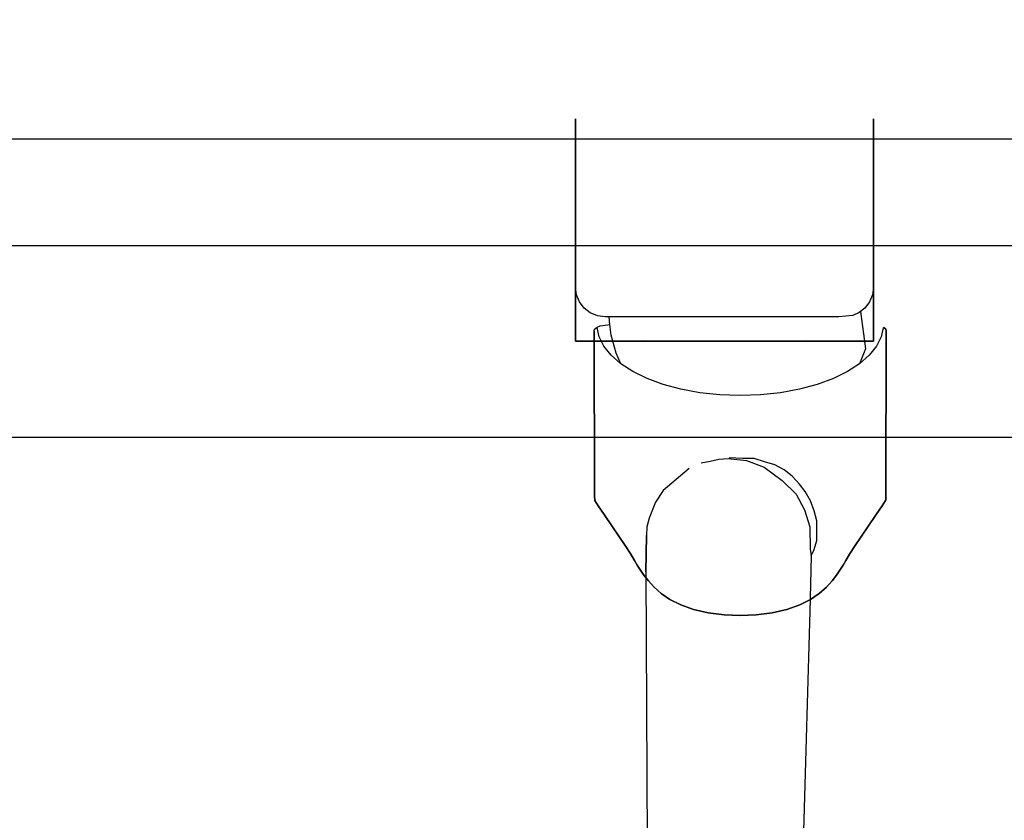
# Model space of a CAD drawing. Header units: millimetres. Extents: x -989 to -850, y -581 to -509.
# Tile 13 of 52: x -957.695 to -957.53, y -579.494 to -579.36. Entities that reach past the tile are written whole.
import ezdxf

# ---------------------------------------------------------------- set-up
doc = ezdxf.new("R2010")
doc.units = ezdxf.units.MM
doc.header["$LTSCALE"] = 0.2
doc.layers.add('A-ALBA-0', color=253, linetype='Continuous')
doc.layers.add('A-ANNO-NIV', color=2, linetype='Continuous')
doc.styles.add('BIS-COTA', font='swissb.ttf')
doc.styles.add('BIS-COTA-ACUM', font='swissi.ttf', dxfattribs={"oblique": 20})
doc.dimstyles.new('BIS-COTA-ACUM', dxfattribs={"dimscale": 0.9, "dimtxt": 0.0016, "dimasz": 0.001, "dimexe": 0.0035, "dimexo": 0, "dimgap": 0.0005, "dimtad": 1, "dimdec": 1, "dimlfac": 100, "dimrnd": 1, "dimzin": 9, "dimdsep": 46, "dimtxsty": 'BIS-COTA-ACUM', "dimblk1": 'MARK1', "dimblk2": 'MARK2', "dimsah": 1, "dimcen": 0, "dimclrd": 1, "dimclre": 256, "dimclrt": 256, "dimaunit": 1, "dimadec": 0, "dimazin": 0, "dimtfac": 1, "dimtdec": 1, "dimtix": 1, "dimtmove": 2, "dimatfit": 3, "dimldrblk": 'MARK1', "dimfxl": 1, "dimtolj": 1, "dimarcsym": 1})
doc.dimstyles.new('BIS-COTA-NIVE', dxfattribs={"dimscale": 1.8, "dimtxt": 0.0018, "dimasz": 0.0015, "dimexe": 0, "dimexo": 0, "dimgap": 0.0027, "dimtad": 2, "dimtih": 1, "dimtoh": 1, "dimzin": 1, "dimdsep": 46, "dimtxsty": 'BIS-COTA', "dimblk1": 'MARK1', "dimblk2": 'MARK2', "dimsah": 1, "dimcen": 0.0015, "dimclrd": 1, "dimclre": 1, "dimaunit": 1, "dimadec": 0, "dimazin": 0, "dimtfac": 1, "dimtix": 1, "dimtofl": 0, "dimtmove": 2, "dimatfit": 3, "dimldrblk": 'MARK1', "dimfxl": 1, "dimtolj": 1, "dimarcsym": 0})

# ---------------------------------------------------------------- blocks, each defined once
blk = doc.blocks.new('*D606')
at = {"layer": 'A-ALBA-0', "color": 1, "lineweight": -2, "transparency": 16777216}
for p, q in [((-956.97013, -579.37979), (-957.03013, -579.37979)), ((-957.03013, -579.37979), (-956.87201, -579.52275)), ((-956.87201, -579.52275), (-957.1193, -579.52275))]:
    blk.add_line(p, q, dxfattribs=at)
at = {"layer": 'Defpoints', "color": 0, "transparency": 16777216}
for p in [(-963.83263, -578.47979), (-956.97013, -579.37979), (-956.93201, -579.52275)]:
    blk.add_point(p, dxfattribs=at)
at = {"layer": 'A-ALBA-0', "color": 0, "transparency": 16777216, "insert": (-957.05266, -579.45022), "char_height": 0.036, "attachment_point": 5, "style": 'BIS-COTA'}
blk.add_mtext('\\A1;+0.90', dxfattribs=at)
blk = doc.blocks.new('MARK1')
at = {"color": 0}
for p, q in [((0, 1.5), (0, -1.5)), ((1, 0), (-1, 0))]:
    blk.add_line(p, q, dxfattribs=at)
blk.add_lwpolyline([(0.5, 0.5), (-0.5, -0.5)], dxfattribs=at)
blk = doc.blocks.new('MARK2')
at = {"color": 0}
for p, q in [((0, 1.5), (0, -1.5)), ((1, 0), (-1, 0))]:
    blk.add_line(p, q, dxfattribs=at)
blk.add_lwpolyline([(0.5, 0.5), (-0.5, -0.5)], dxfattribs=at)
blk = doc.blocks.new('*D607')
at = {"layer": 'A-ANNO-NIV', "color": 1, "lineweight": -2, "transparency": 16777216}
for p, q in [((-956.87228, -580.58984), (-956.93228, -580.58984)), ((-956.93228, -580.58984), (-956.7872, -580.73894)), ((-956.7872, -580.73894), (-957.02687, -580.73894))]:
    blk.add_line(p, q, dxfattribs=at)
at = {"layer": 'Defpoints', "color": 0, "transparency": 16777216}
for p in [(-963.29893, -578.47979), (-956.87228, -580.58984), (-956.8472, -580.73894)]:
    blk.add_point(p, dxfattribs=at)
at = {"layer": 'A-ANNO-NIV', "color": 0, "transparency": 16777216, "insert": (-956.96404, -580.66694), "char_height": 0.036, "attachment_point": 5, "style": 'BIS-COTA'}
blk.add_mtext('\\A1;+2.11', dxfattribs=at)
blk = doc.blocks.new('*D577')
at = {"layer": 'A-ALBA-0', "lineweight": -2, "transparency": 16777216}
blk.add_line((-959.35274, -579.61979), (-959.35274, -579.46881), dxfattribs=at)
at = {"layer": 'Defpoints', "color": 0, "transparency": 16777216}
for p in [(-956.72274, -576.76869), (-959.35274, -579.56158), (-959.35274, -579.61979)]:
    blk.add_point(p, dxfattribs=at)
at = {"layer": 'A-ALBA-0', "transparency": 16777216, "insert": (-959.32674, -579.51019), "char_height": 0.032, "attachment_point": 5, "rotation": 270, "style": 'BIS-COTA-ACUM'}
blk.add_mtext('\\A1;242', dxfattribs=at)
blk = doc.blocks.new('*D578')
at = {"layer": 'A-ALBA-0', "lineweight": -2, "transparency": 16777216}
blk.add_line((-959.53274, -579.61979), (-959.53274, -579.47172), dxfattribs=at)
at = {"layer": 'Defpoints', "color": 0, "transparency": 16777216}
for p in [(-956.72274, -576.76869), (-959.53274, -579.56516), (-959.53274, -579.61979)]:
    blk.add_point(p, dxfattribs=at)
at = {"layer": 'A-ALBA-0', "transparency": 16777216, "insert": (-959.5063, -579.51344), "char_height": 0.032, "attachment_point": 5, "rotation": 270, "style": 'BIS-COTA-ACUM'}
blk.add_mtext('\\A1;260', dxfattribs=at)
blk = doc.blocks.new('*D579')
at = {"layer": 'A-ALBA-0', "lineweight": -2, "transparency": 16777216}
blk.add_line((-961.10411, -579.61979), (-961.10411, -579.48361), dxfattribs=at)
at = {"layer": 'Defpoints', "color": 0, "transparency": 16777216}
for p in [(-956.42263, -576.76869), (-961.10411, -579.57851), (-961.10411, -579.61979)]:
    blk.add_point(p, dxfattribs=at)
at = {"layer": 'A-ALBA-0', "transparency": 16777216, "insert": (-961.07766, -579.52606), "char_height": 0.032, "attachment_point": 5, "rotation": 270, "style": 'BIS-COTA-ACUM'}
blk.add_mtext('\\A1;437', dxfattribs=at)
blk = doc.blocks.new('*D580')
at = {"layer": 'A-ALBA-0', "lineweight": -2, "transparency": 16777216}
blk.add_line((-961.28411, -579.61979), (-961.28411, -579.49437), dxfattribs=at)
at = {"layer": 'Defpoints', "color": 0, "transparency": 16777216}
for p in [(-956.42263, -576.76869), (-961.28411, -579.58712), (-961.28411, -579.61979)]:
    blk.add_point(p, dxfattribs=at)
at = {"layer": 'A-ALBA-0', "transparency": 16777216, "insert": (-961.25764, -579.53574), "char_height": 0.032, "attachment_point": 5, "rotation": 270, "style": 'BIS-COTA-ACUM'}
blk.add_mtext('\\A1;455', dxfattribs=at)

msp = doc.modelspace()

# ---------------------------------------------------------------- hatches: boundary and pattern name
at = {"layer": 'A-ALBA-0'}
h = msp.add_hatch(dxfattribs=at)
h.set_pattern_fill('_USER', color=256, scale=0.6, angle=270, pattern_type=0)
h.set_pattern_definition([(270, (-958.31165, -609.6978), (0.6, -1e-13), [])])
h.paths.add_polyline_path([(-961.88263, -580.38979), (-963.83263, -580.38979), (-963.83263, -580.57979), (-958.88263, -580.57979), (-958.88263, -579.97979), (-957.35119, -579.97979), (-957.03273, -579.97979), (-956.73262, -579.97979), (-956.73262, -579.42979), (-957.32114, -579.42979), (-957.37004, -579.42979), (-957.83727, -579.42979), (-957.83727, -579.35979), (-957.83727, -579.36079), (-957.83727, -578.58029), (-957.29463, -578.57929), (-957.29463, -578.57979), (-957.76727, -578.57979), (-957.76727, -578.47979), (-959.00463, -578.47979), (-959.00463, -578.61979), (-959.20463, -578.61979), (-959.13363, -579.42979), (-961.88363, -579.42979), (-961.88363, -578.61979), (-961.81363, -578.61979), (-961.81363, -578.47979), (-963.83263, -578.47979), (-963.83263, -579.43979), (-961.88263, -579.43979)])
h = msp.add_hatch(dxfattribs=at)
h.set_pattern_fill('_USER', color=256, scale=0.3, angle=180, pattern_type=0)
h.set_pattern_definition([(180, (-958.31165, -609.6978), (-7e-14, -0.3), [])])
h.paths.add_polyline_path([(-961.88363, -579.42979), (-961.88363, -578.61979), (-961.81363, -578.61979), (-961.81363, -578.47979), (-963.83263, -578.47979), (-963.83263, -579.43979), (-961.88263, -579.43979), (-961.88263, -580.37979), (-963.83263, -580.37979), (-963.83263, -580.57979), (-959.08263, -580.57979), (-959.08263, -579.97979), (-957.38263, -579.97979), (-957.03273, -579.97979), (-956.73262, -579.97979), (-956.73262, -579.42979), (-957.33263, -579.42979), (-957.33263, -579.37929), (-957.83727, -579.38029), (-957.83727, -578.58029), (-957.29463, -578.57929), (-957.29463, -578.57979), (-957.29488, -578.57979), (-957.29488, -578.47979), (-959.20463, -578.47979), (-959.20463, -578.61979), (-959.13363, -578.61979), (-959.13363, -579.43256)])

# ---------------------------------------------------------------- linework, layer by layer
for p, q in [((-957.60173, -579.37643, 0.00023), (-957.60173, -579.41363, 0.00023)), ((-957.60173, -579.41363, 0.00023), (-957.60173, -579.37643, 0.00023)), ((-957.55173, -579.41363, 0.00023), (-957.55173, -579.37643, 0.00023)), ((-957.55173, -579.37643, 0.00023), (-957.55173, -579.41363, 0.00023)), ((-957.60156, -579.40588, 0.00023), (-957.60173, -579.40459, 0.00023)), ((-957.55173, -579.40459, 0.00023), (-957.5519, -579.40588, 0.00023)), ((-957.60106, -579.40709, 0.00023), (-957.60156, -579.40588, 0.00023)), ((-957.5519, -579.40588, 0.00023), (-957.5524, -579.40709, 0.00023)), ((-957.60026, -579.40812, 0.00023), (-957.60106, -579.40709, 0.00023)), ((-957.5524, -579.40709, 0.00023), (-957.55319, -579.40812, 0.00023)), ((-957.59923, -579.40892, 0.00023), (-957.60026, -579.40812, 0.00023)), ((-957.59802, -579.40942, 0.00023), (-957.59923, -579.40892, 0.00023)), ((-957.59673, -579.40959, 0.00023), (-957.59802, -579.40942, 0.00023)), ((-957.59609, -579.40959, 0.00023), (-957.59673, -579.40959, 0.00023)), ((-957.59594, -579.41085, 0.00023), (-957.59609, -579.40959, 0.00023)), ((-957.55759, -579.4096, 0.00023), (-957.59605, -579.40959, 0.00023)), ((-957.55524, -579.40938, 0.00023), (-957.55759, -579.4096, 0.00023)), ((-957.55416, -579.40887, 0.00023), (-957.55524, -579.40938, 0.00023)), ((-957.55319, -579.40812, 0.00023), (-957.55416, -579.40887, 0.00023)), ((-957.55393, -579.40868, 0.00023), (-957.55307, -579.41494, 0.00023)), ((-957.59832, -579.41149, 0.00023), (-957.5981, -579.41129, 0.00023)), ((-957.5981, -579.41129, 0.00023), (-957.59757, -579.4111, 0.00023)), ((-957.59757, -579.4111, 0.00023), (-957.59676, -579.41095, 0.00023)), ((-957.59676, -579.41095, 0.00023), (-957.59594, -579.41085, 0.00023)), ((-957.59573, -579.41263, 0.00023), (-957.59594, -579.41086, 0.00023)), ((-957.5501, -579.41129, 0.00023), (-957.55, -579.41137, 0.00023)), ((-957.55, -579.41137, 0.00023), (-957.5501, -579.41129, 0.00023)), ((-957.55, -579.41137, 0.00023), (-957.5497, -579.41167, 0.00023)), ((-957.5497, -579.41167, 0.00023), (-957.55, -579.41137, 0.00023)), ((-957.59857, -579.41192, 0.00023), (-957.59851, -579.41167, 0.00023)), ((-957.5985, -579.43365, 0.00023), (-957.59857, -579.41192, 0.00023)), ((-957.59857, -579.41192, 0.00023), (-957.59852, -579.43967, 0.00023)), ((-957.59852, -579.43967, 0.00023), (-957.59857, -579.41192, 0.00023)), ((-957.59851, -579.41167, 0.00023), (-957.59832, -579.41149, 0.00023)), ((-957.59773, -579.41295, 0.00023), (-957.59808, -579.41142, 0.00023)), ((-957.59695, -579.41451, 0.00023), (-957.59773, -579.41295, 0.00023)), ((-957.59492, -579.41567, 0.00023), (-957.59573, -579.41263, 0.00023)), ((-957.55047, -579.41295, 0.00023), (-957.55126, -579.41451, 0.00023)), ((-957.55013, -579.41142, 0.00023), (-957.55047, -579.41295, 0.00023)), ((-957.5497, -579.41167, 0.00023), (-957.54963, -579.41192, 0.00023)), ((-957.54963, -579.41192, 0.00023), (-957.5497, -579.41167, 0.00023)), ((-957.54963, -579.41192, 0.00023), (-957.54968, -579.43967, 0.00023)), ((-957.54968, -579.43967, 0.00023), (-957.54963, -579.41192, 0.00023)), ((-957.60173, -579.41363, 0.00023), (-957.55173, -579.41363, 0.00023)), ((-957.55173, -579.41363, 0.00023), (-957.60173, -579.41363, 0.00023)), ((-957.59573, -579.41602, 0.00023), (-957.59695, -579.41451, 0.00023)), ((-957.59695, -579.41451, 0.00023), (-957.59695, -579.41451, 0.00023)), ((-957.59034, -579.41353, 0.00023), (-957.56312, -579.41373, 0.00023)), ((-957.55126, -579.41451, 0.00023), (-957.55247, -579.41602, 0.00023)), ((-957.59411, -579.41744, 0.00023), (-957.59573, -579.41602, 0.00023)), ((-957.59411, -579.41744, 0.00023), (-957.59492, -579.41567, 0.00023)), ((-957.55307, -579.41494, 0.00023), (-957.55409, -579.41744, 0.00023)), ((-957.55247, -579.41602, 0.00023), (-957.55409, -579.41744, 0.00023)), ((-957.5921, -579.41874, 0.00023), (-957.59411, -579.41744, 0.00023)), ((-957.55409, -579.41744, 0.00023), (-957.55611, -579.41874, 0.00023)), ((-957.58972, -579.4199, 0.00023), (-957.5921, -579.41874, 0.00023)), ((-957.55611, -579.41874, 0.00023), (-957.55848, -579.4199, 0.00023)), ((-957.58703, -579.4209, 0.00023), (-957.58972, -579.4199, 0.00023)), ((-957.58405, -579.4217, 0.00023), (-957.58703, -579.4209, 0.00023)), ((-957.56118, -579.4209, 0.00023), (-957.56415, -579.4217, 0.00023)), ((-957.55848, -579.4199, 0.00023), (-957.56118, -579.4209, 0.00023)), ((-957.58086, -579.42229, 0.00023), (-957.58405, -579.4217, 0.00023)), ((-957.57752, -579.42265, 0.00023), (-957.58086, -579.42229, 0.00023)), ((-957.5741, -579.42277, 0.00023), (-957.57752, -579.42265, 0.00023)), ((-957.57068, -579.42265, 0.00023), (-957.5741, -579.42277, 0.00023)), ((-957.56734, -579.42229, 0.00023), (-957.57068, -579.42265, 0.00023)), ((-957.56415, -579.4217, 0.00023), (-957.56734, -579.42229, 0.00023)), ((-957.37004, -579.42979, -0.00014), (-957.83727, -579.42979, 0.00045)), ((-957.58062, -579.43406, 0.00023), (-957.57914, -579.43374, 0.00023)), ((-957.57914, -579.43374, 0.00023), (-957.57767, -579.43343, 0.00023)), ((-957.57767, -579.43343, 0.00023), (-957.57612, -579.43329, 0.00023)), ((-957.57612, -579.43329, 0.00023), (-957.57307, -579.43368, 0.00023)), ((-957.57372, -579.43333, 0.00023), (-957.57598, -579.43323, 0.00023)), ((-957.57174, -579.43333, 0.00023), (-957.57372, -579.43333, 0.00023)), ((-957.57307, -579.43368, 0.00023), (-957.57007, -579.43475, 0.00023)), ((-957.57005, -579.43386, 0.00023), (-957.57174, -579.43333, 0.00023)), ((-957.5683, -579.43436, 0.00023), (-957.57005, -579.43386, 0.00023)), ((-957.56671, -579.43523, 0.00023), (-957.5683, -579.43436, 0.00023)), ((-957.58266, -579.435, 0.00023), (-957.58702, -579.43868, 0.00023)), ((-957.57007, -579.43475, 0.00023), (-957.56708, -579.43702, 0.00023)), ((-957.56539, -579.43626, 0.00023), (-957.56671, -579.43523, 0.00023)), ((-957.56708, -579.43702, 0.00023), (-957.5647, -579.43931, 0.00023)), ((-957.56417, -579.4376, 0.00023), (-957.56539, -579.43626, 0.00023)), ((-957.56322, -579.43887, 0.00023), (-957.56417, -579.4376, 0.00023)), ((-957.58702, -579.43868, 0.00023), (-957.58832, -579.44062, 0.00023)), ((-957.5647, -579.43931, 0.00023), (-957.56331, -579.44194, 0.00023)), ((-957.56234, -579.44041, 0.00023), (-957.56322, -579.43887, 0.00023)), ((-957.59852, -579.43967, 0.00023), (-957.59849, -579.44028, 0.00023)), ((-957.59849, -579.44028, 0.00023), (-957.59852, -579.43967, 0.00023)), ((-957.59849, -579.44028, 0.00023), (-957.59846, -579.44037, 0.00023)), ((-957.59846, -579.44037, 0.00023), (-957.59849, -579.44028, 0.00023)), ((-957.59846, -579.44037, 0.00023), (-957.59791, -579.44124, 0.00023)), ((-957.59791, -579.44124, 0.00023), (-957.59846, -579.44037, 0.00023)), ((-957.58832, -579.44062, 0.00023), (-957.58936, -579.44333, 0.00023)), ((-957.56168, -579.44206, 0.00023), (-957.56234, -579.44041, 0.00023)), ((-957.54974, -579.44037, 0.00023), (-957.55029, -579.44124, 0.00023)), ((-957.55029, -579.44124, 0.00023), (-957.54974, -579.44037, 0.00023)), ((-957.54971, -579.44028, 0.00023), (-957.54974, -579.44037, 0.00023)), ((-957.54974, -579.44037, 0.00023), (-957.54971, -579.44028, 0.00023)), ((-957.54968, -579.43967, 0.00023), (-957.54971, -579.44028, 0.00023)), ((-957.54971, -579.44028, 0.00023), (-957.54968, -579.43967, 0.00023)), ((-957.59791, -579.44124, 0.00023), (-957.5974, -579.44197, 0.00023)), ((-957.5974, -579.44197, 0.00023), (-957.59791, -579.44124, 0.00023)), ((-957.5974, -579.44197, 0.00023), (-957.5969, -579.44272, 0.00023)), ((-957.5969, -579.44272, 0.00023), (-957.5974, -579.44197, 0.00023)), ((-957.5969, -579.44272, 0.00023), (-957.59551, -579.44478, 0.00023)), ((-957.59551, -579.44478, 0.00023), (-957.5969, -579.44272, 0.00023)), ((-957.56331, -579.44194, 0.00023), (-957.56245, -579.44477, 0.00023)), ((-957.56128, -579.44376, 0.00023), (-957.56168, -579.44206, 0.00023)), ((-957.55131, -579.44272, 0.00023), (-957.5527, -579.44478, 0.00023)), ((-957.5527, -579.44478, 0.00023), (-957.55131, -579.44272, 0.00023)), ((-957.5508, -579.44197, 0.00023), (-957.55131, -579.44272, 0.00023)), ((-957.55131, -579.44272, 0.00023), (-957.5508, -579.44197, 0.00023)), ((-957.55029, -579.44124, 0.00023), (-957.5508, -579.44197, 0.00023)), ((-957.5508, -579.44197, 0.00023), (-957.55029, -579.44124, 0.00023)), ((-957.58936, -579.44333, 0.00023), (-957.58976, -579.44477, 0.00023)), ((-957.56128, -579.44549, 0.00023), (-957.56128, -579.44376, 0.00023)), ((-957.59551, -579.44478, 0.00023), (-957.59339, -579.44788, 0.00023)), ((-957.59339, -579.44788, 0.00023), (-957.59551, -579.44478, 0.00023)), ((-957.58976, -579.44477, 0.00023), (-957.5898, -579.44623, 0.00023)), ((-957.56245, -579.44477, 0.00023), (-957.56237, -579.4485, 0.00023)), ((-957.56128, -579.44708, 0.00023), (-957.56128, -579.44549, 0.00023)), ((-957.5527, -579.44478, 0.00023), (-957.55481, -579.44788, 0.00023)), ((-957.55481, -579.44788, 0.00023), (-957.5527, -579.44478, 0.00023)), ((-957.58993, -579.45232, 0.00023), (-957.5898, -579.44624, 0.00023)), ((-957.5898, -579.44624, 0.00023), (-957.58993, -579.45232, 0.00023)), ((-957.56168, -579.44857, 0.00023), (-957.56128, -579.44708, 0.00023)), ((-957.59339, -579.44788, 0.00023), (-957.59243, -579.44932, 0.00023)), ((-957.59243, -579.44932, 0.00023), (-957.59339, -579.44788, 0.00023)), ((-957.59243, -579.44932, 0.00023), (-957.59181, -579.45042, 0.00023)), ((-957.59181, -579.45042, 0.00023), (-957.59243, -579.44932, 0.00023)), ((-957.56237, -579.4485, 0.00023), (-957.56221, -579.44963, 0.00023)), ((-957.56221, -579.44963, 0.00023), (-957.56168, -579.44857, 0.00023)), ((-957.55577, -579.44932, 0.00023), (-957.55639, -579.45042, 0.00023)), ((-957.55639, -579.45042, 0.00023), (-957.55577, -579.44932, 0.00023)), ((-957.55481, -579.44788, 0.00023), (-957.55577, -579.44932, 0.00023)), ((-957.55577, -579.44932, 0.00023), (-957.55481, -579.44788, 0.00023)), ((-957.59181, -579.45042, 0.00023), (-957.59136, -579.45119, 0.00023)), ((-957.59136, -579.45119, 0.00023), (-957.59181, -579.45042, 0.00023)), ((-957.56221, -579.44963, 0.00023), (-957.56243, -579.45904, 0.00023)), ((-957.55639, -579.45042, 0.00023), (-957.55684, -579.45119, 0.00023)), ((-957.55684, -579.45119, 0.00023), (-957.55639, -579.45042, 0.00023)), ((-957.59136, -579.45119, 0.00023), (-957.59025, -579.45288, 0.00023)), ((-957.59025, -579.45288, 0.00023), (-957.59136, -579.45119, 0.00023)), ((-957.58993, -579.45232, 0.00023), (-957.58964, -579.50916, 0.00023)), ((-957.55684, -579.45119, 0.00023), (-957.55795, -579.45288, 0.00023)), ((-957.55795, -579.45288, 0.00023), (-957.55684, -579.45119, 0.00023)), ((-957.59025, -579.45288, 0.00023), (-957.5895, -579.45383, 0.00023)), ((-957.5895, -579.45383, 0.00023), (-957.59025, -579.45288, 0.00023)), ((-957.5895, -579.45383, 0.00023), (-957.58855, -579.45486, 0.00023)), ((-957.58855, -579.45486, 0.00023), (-957.5895, -579.45383, 0.00023)), ((-957.5587, -579.45383, 0.00023), (-957.55965, -579.45486, 0.00023)), ((-957.55965, -579.45486, 0.00023), (-957.5587, -579.45383, 0.00023)), ((-957.55795, -579.45288, 0.00023), (-957.5587, -579.45383, 0.00023)), ((-957.5587, -579.45383, 0.00023), (-957.55795, -579.45288, 0.00023)), ((-957.58855, -579.45486, 0.00023), (-957.58733, -579.45593, 0.00023)), ((-957.58733, -579.45593, 0.00023), (-957.58855, -579.45486, 0.00023)), ((-957.58733, -579.45593, 0.00023), (-957.58588, -579.45693, 0.00023)), ((-957.58588, -579.45693, 0.00023), (-957.58733, -579.45593, 0.00023)), ((-957.56088, -579.45593, 0.00023), (-957.56232, -579.45693, 0.00023)), ((-957.56232, -579.45693, 0.00023), (-957.56088, -579.45593, 0.00023)), ((-957.55965, -579.45486, 0.00023), (-957.56088, -579.45593, 0.00023)), ((-957.56088, -579.45593, 0.00023), (-957.55965, -579.45486, 0.00023)), ((-957.58588, -579.45693, 0.00023), (-957.58408, -579.45786, 0.00023)), ((-957.58408, -579.45786, 0.00023), (-957.58588, -579.45693, 0.00023)), ((-957.56232, -579.45693, 0.00023), (-957.56412, -579.45786, 0.00023)), ((-957.56412, -579.45786, 0.00023), (-957.56232, -579.45693, 0.00023)), ((-957.56382, -579.50916, 0.00023), (-957.56232, -579.45693, 0.00023)), ((-957.58408, -579.45786, 0.00023), (-957.58191, -579.45864, 0.00023)), ((-957.58191, -579.45864, 0.00023), (-957.58408, -579.45786, 0.00023)), ((-957.57945, -579.45919, 0.00023), (-957.58191, -579.45864, 0.00023)), ((-957.58191, -579.45864, 0.00023), (-957.57945, -579.45919, 0.00023)), ((-957.57681, -579.4595, 0.00023), (-957.57945, -579.45919, 0.00023)), ((-957.57945, -579.45919, 0.00023), (-957.57681, -579.4595, 0.00023)), ((-957.56874, -579.45917, 0.00023), (-957.5714, -579.4595, 0.00023)), ((-957.5714, -579.4595, 0.00023), (-957.56874, -579.45917, 0.00023)), ((-957.56629, -579.45864, 0.00023), (-957.56874, -579.45917, 0.00023)), ((-957.56874, -579.45917, 0.00023), (-957.56629, -579.45864, 0.00023)), ((-957.56412, -579.45786, 0.00023), (-957.56629, -579.45864, 0.00023)), ((-957.56629, -579.45864, 0.00023), (-957.56412, -579.45786, 0.00023)), ((-957.5741, -579.4596, 0.00023), (-957.57681, -579.4595, 0.00023)), ((-957.57681, -579.4595, 0.00023), (-957.5741, -579.4596, 0.00023)), ((-957.5714, -579.4595, 0.00023), (-957.5741, -579.4596, 0.00023)), ((-957.5741, -579.4596, 0.00023), (-957.5714, -579.4595, 0.00023))]:
    msp.add_line(p, q, dxfattribs=at)
msp.add_lwpolyline([(-957.33363, -579.37979), (-957.83727, -579.37979)], dxfattribs=at)

# ---------------------------------------------------------------- dimensions: what is measured, and where the dimension line sits
for feature_location, offset, origin, text, picture, middle in [((-961.28411, -579.61979), (0, 0.03267), (-956.42263, -576.76869), '455', '*D580', (-961.25764, -579.53574)), ((-961.10411, -579.61979), (0, 0.04128), (-956.42263, -576.76869), '437', '*D579', (-961.07766, -579.52606)), ((-959.53274, -579.61979), (0, 0.05463), (-956.72274, -576.76869), '260', '*D578', (-959.5063, -579.51344)), ((-959.35274, -579.61979), (0, 0.05821), (-956.72274, -576.76869), '242', '*D577', (-959.32674, -579.51019))]:
    dim = msp.add_ordinate_dim(feature_location=feature_location, offset=offset, dtype=1, origin=origin, text=text, dimstyle='BIS-COTA-ACUM', override={"dimscale": 0, "dimtix": 1, "dimtofl": 1, "dimtmove": 2, "dimatfit": 3}, dxfattribs=at)
    dim.commit()
    dim.dimension.update_dxf_attribs({"geometry": picture, "text_midpoint": middle})
dim = msp.add_ordinate_dim(feature_location=(-956.97013, -579.37979), offset=(0.03812, -0.14296), dtype=0, origin=(-963.83263, -578.47979), dimstyle='BIS-COTA-NIVE', override={"dimscale": 0, "dimpost": '+<>', "dimtix": 1, "dimtofl": 0, "dimtmove": 2, "dimatfit": 3}, dxfattribs=at)
dim.commit()
dim.dimension.update_dxf_attribs({"geometry": '*D606', "text_midpoint": (-957.05266, -579.45022)})
at = {"layer": 'A-ANNO-NIV'}
dim = msp.add_ordinate_dim(feature_location=(-956.87228, -580.58984), offset=(0.02507, -0.14911), dtype=0, origin=(-963.29893, -578.47979), dimstyle='BIS-COTA-NIVE', override={"dimscale": 0, "dimpost": '+<>', "dimtix": 1, "dimtofl": 0, "dimtmove": 2, "dimatfit": 3}, dxfattribs=at)
dim.commit()
dim.dimension.update_dxf_attribs({"geometry": '*D607', "text_midpoint": (-956.96404, -580.66694)})

doc.saveas('drawing.dxf')
